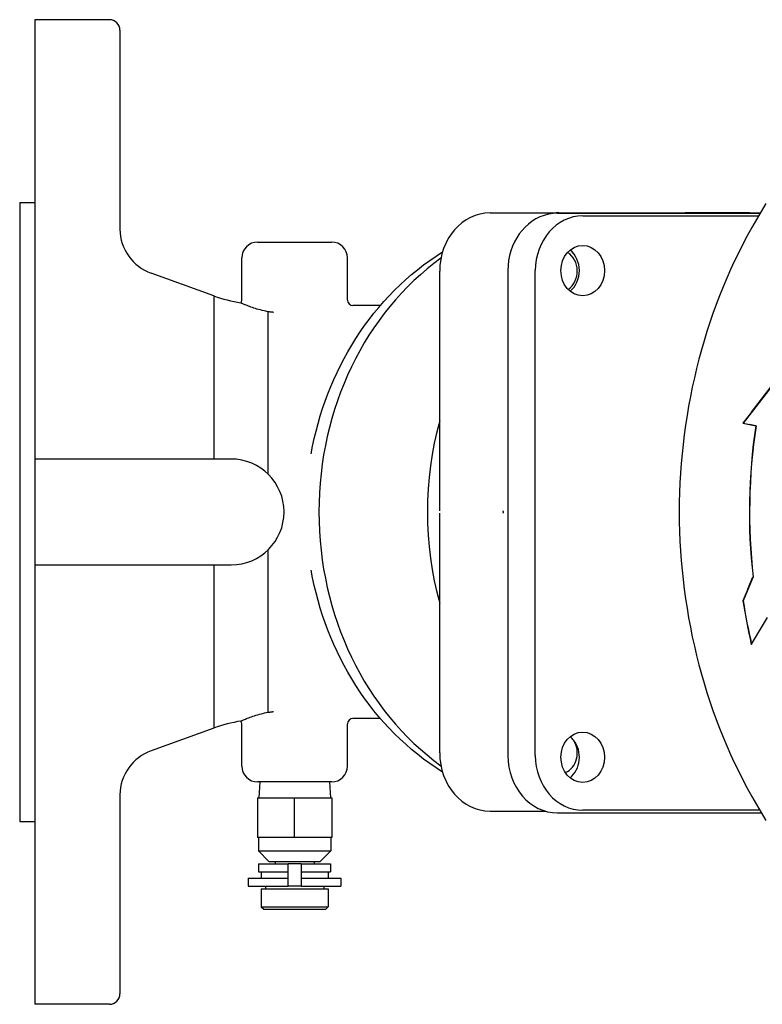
# Model space of a CAD drawing. Header units: millimetres. Extents: x 1123 to 3624, y 530 to 1459.
# Tile 20 of 22: x 1125 to 1265, y 1266 to 1452. Entities that reach past the tile are written whole.
import ezdxf

# ---------------------------------------------------------------- set-up
doc = ezdxf.new("R2010")
doc.units = ezdxf.units.MM
doc.layers.add('DETAIL', color=2, linetype='Continuous')

msp = doc.modelspace()

# ---------------------------------------------------------------- linework, layer by layer
at = {"layer": 'DETAIL'}
for p, q in [((1127.37, 1451.92), (1127.37, 1265.91)), ((1141.44, 1451.92), (1127.37, 1451.92)), ((1143.44, 1449.92), (1143.44, 1412.34)), ((1124.5, 1417.37), (1127.37, 1417.38)), ((1124.5, 1417.37), (1124.5, 1300.46)), ((1213.37, 1415.42), (1226.37, 1415.42)), ((1226.11, 1415.36), (1264.36, 1415.36)), ((1226.37, 1415.42), (1264.39, 1415.42)), ((1230.86, 1414.86), (1264.06, 1414.86)), ((1250.13, 1415.42), (1250.35, 1415.42)), ((1262.44, 1415.42), (1250.44, 1415.42)), ((1262.44, 1415.42), (1264.39, 1415.42)), ((1169.44, 1409.92), (1183.44, 1409.92)), ((1166.44, 1398.92), (1166.44, 1406.92)), ((1186.44, 1398.92), (1186.44, 1406.92)), ((1203.85, 1359.15), (1203.85, 1404.42)), ((1216.72, 1404.52), (1216.72, 1312.92)), ((1221.9, 1312.92), (1221.9, 1404.52)), ((1161.18, 1399.73), (1149.36, 1404.03)), ((1161.18, 1399.73), (1161.18, 1368.92)), ((1192.65, 1397.92), (1187.44, 1397.92)), ((1171.4, 1396.75), (1171.4, 1366.09)), ((1266.58, 1382.72), (1261.17, 1375.68)), ((1262.72, 1377.76), (1266.53, 1382.72)), ((1262.72, 1377.76), (1261.12, 1375.68)), ((1261.12, 1375.68), (1262.34, 1375.43)), ((1261.12, 1375.68), (1261.17, 1375.68)), ((1261.17, 1375.68), (1263.61, 1375.18)), ((1263.56, 1375.18), (1262.34, 1375.43)), ((1263.56, 1375.18), (1263.61, 1375.18)), ((1127.44, 1368.42), (1127.44, 1368.92)), ((1164.44, 1368.92), (1127.44, 1368.92)), ((1127.44, 1349.42), (1127.44, 1368.42)), ((1203.85, 1313.42), (1203.85, 1358.69)), ((1171.4, 1351.74), (1171.4, 1321.08)), ((1127.44, 1348.92), (1127.44, 1349.42)), ((1127.44, 1348.92), (1164.44, 1348.92)), ((1161.18, 1348.92), (1161.18, 1318.1)), ((1263.07, 1346.68), (1261.17, 1342.14)), ((1262.05, 1344.36), (1263.02, 1346.68)), ((1263.02, 1346.68), (1263.07, 1346.68)), ((1262.05, 1344.36), (1261.12, 1342.14)), ((1261.12, 1342.14), (1261.17, 1342.14)), ((1262.75, 1333.92), (1265.75, 1339)), ((1262.7, 1333.92), (1262.75, 1333.92)), ((1166.44, 1310.92), (1166.44, 1318.91)), ((1186.44, 1310.92), (1186.44, 1318.91)), ((1192.65, 1319.91), (1187.44, 1319.91)), ((1161.18, 1318.1), (1149.36, 1313.8)), ((1183.44, 1307.92), (1169.44, 1307.92)), ((1169.85, 1307.92), (1169.66, 1304.92)), ((1183.03, 1307.92), (1183.22, 1304.92)), ((1143.44, 1305.5), (1143.44, 1267.91)), ((1169.44, 1304.92), (1169.44, 1297.42)), ((1169.44, 1304.92), (1176.44, 1304.92)), ((1176.44, 1304.92), (1183.44, 1304.92)), ((1176.44, 1297.42), (1176.44, 1304.92)), ((1183.44, 1304.92), (1183.44, 1297.42)), ((1213.37, 1302.42), (1223.77, 1302.42)), ((1226.11, 1302.08), (1264.6, 1302.08)), ((1264.3, 1302.57), (1230.86, 1302.57)), ((1124.5, 1300.46), (1127.37, 1300.45)), ((1176.44, 1297.42), (1169.44, 1297.42)), ((1169.59, 1297.42), (1169.59, 1294.92)), ((1183.44, 1297.42), (1176.44, 1297.42)), ((1183.29, 1297.42), (1183.29, 1294.92)), ((1169.59, 1294.92), (1183.29, 1294.92)), ((1171.59, 1292.92), (1169.59, 1294.92)), ((1181.29, 1292.92), (1183.29, 1294.92)), ((1171.59, 1292.92), (1181.29, 1292.92)), ((1172.74, 1292.92), (1172.74, 1292.42)), ((1180.14, 1292.92), (1180.14, 1292.42)), ((1169.64, 1292.42), (1175.19, 1292.42)), ((1169.64, 1292.42), (1169.64, 1290.92)), ((1169.64, 1290.92), (1175.19, 1290.92)), ((1170.09, 1290.92), (1170.09, 1289.72)), ((1175.19, 1288.22), (1175.19, 1292.42)), ((1177.69, 1292.42), (1175.19, 1292.42)), ((1177.69, 1292.42), (1177.69, 1288.22)), ((1177.69, 1292.42), (1183.24, 1292.42)), ((1177.69, 1290.92), (1183.24, 1290.92)), ((1182.79, 1290.92), (1182.79, 1289.72)), ((1183.24, 1292.42), (1183.24, 1290.92)), ((1167.69, 1289.72), (1175.19, 1289.72)), ((1167.69, 1289.72), (1167.69, 1288.22)), ((1177.69, 1289.72), (1185.19, 1289.72)), ((1185.19, 1289.72), (1185.19, 1288.22)), ((1167.69, 1288.22), (1175.19, 1288.22)), ((1170.09, 1287.72), (1182.79, 1287.72)), ((1170.09, 1287.72), (1170.09, 1284.32)), ((1170.94, 1288.22), (1170.94, 1287.72)), ((1177.69, 1288.22), (1175.19, 1288.22)), ((1177.69, 1288.22), (1185.19, 1288.22)), ((1181.94, 1288.22), (1181.94, 1287.72)), ((1182.79, 1287.72), (1182.79, 1284.32)), ((1170.09, 1284.32), (1182.79, 1284.32)), ((1170.59, 1283.82), (1170.14, 1284.27)), ((1182.29, 1283.82), (1170.59, 1283.82)), ((1182.29, 1283.82), (1182.79, 1284.32)), ((1141.44, 1265.91), (1127.37, 1265.91))]:
    msp.add_line(p, q, dxfattribs=at)
at = {"layer": 'DETAIL', "flags": 128}
for points in [[(1265.48, 1417.19), (1264.56, 1415.7), (1263.66, 1414.18), (1262.79, 1412.65), (1261.94, 1411.1), (1261.12, 1409.53), (1260.32, 1407.94), (1259.55, 1406.34), (1258.8, 1404.72), (1258.09, 1403.09), (1257.39, 1401.44), (1256.73, 1399.78), (1256.09, 1398.1), (1255.47, 1396.41), (1254.89, 1394.71), (1254.33, 1392.99), (1253.8, 1391.27), (1253.29, 1389.53), (1252.82, 1387.78), (1252.37, 1386.03), (1251.95, 1384.26), (1251.56, 1382.49), (1251.2, 1380.71), (1250.86, 1378.92), (1250.56, 1377.12), (1250.28, 1375.32), (1250.03, 1373.51), (1249.82, 1371.69), (1249.63, 1369.88), (1249.47, 1368.06), (1249.33, 1366.23), (1249.23, 1364.41), (1249.16, 1362.58), (1249.11, 1360.75), (1249.1, 1358.92), (1249.11, 1357.09), (1249.16, 1355.26), (1249.23, 1353.43), (1249.33, 1351.6), (1249.46, 1349.78), (1249.62, 1347.96), (1249.81, 1346.14), (1250.03, 1344.33), (1250.28, 1342.52), (1250.56, 1340.72), (1250.86, 1338.92), (1251.2, 1337.13), (1251.56, 1335.35), (1251.95, 1333.57), (1252.37, 1331.81), (1252.82, 1330.05), (1253.29, 1328.3), (1253.8, 1326.57), (1254.33, 1324.84), (1254.89, 1323.13), (1255.47, 1321.42), (1256.08, 1319.73), (1256.72, 1318.06), (1257.39, 1316.39), (1258.08, 1314.75), (1258.8, 1313.11), (1259.55, 1311.49), (1260.32, 1309.89), (1261.12, 1308.31), (1261.94, 1306.74), (1262.79, 1305.19), (1263.66, 1303.65), (1264.56, 1302.14), (1265.48, 1300.64)], [(1179.55, 1369.89), (1179.82, 1371.34), (1180.14, 1372.78), (1180.48, 1374.22), (1180.86, 1375.65), (1181.27, 1377.06), (1181.72, 1378.47), (1182.2, 1379.86), (1182.72, 1381.24), (1183.26, 1382.61), (1183.85, 1383.96), (1184.46, 1385.3), (1185.11, 1386.61), (1185.79, 1387.92), (1186.5, 1389.2), (1187.24, 1390.46), (1188.02, 1391.71), (1188.83, 1392.93), (1189.66, 1394.13), (1190.53, 1395.3), (1191.43, 1396.46), (1192.36, 1397.58), (1193.32, 1398.68), (1194.3, 1399.76), (1195.32, 1400.8), (1196.36, 1401.82), (1197.43, 1402.81), (1198.53, 1403.77), (1199.65, 1404.69), (1200.8, 1405.59), (1201.97, 1406.44), (1203.16, 1407.27), (1204.38, 1408.06)], [(1171.4, 1396.75), (1171.03, 1396.83), (1170.68, 1396.91), (1170.32, 1396.99), (1169.98, 1397.08), (1169.64, 1397.17), (1169.32, 1397.26), (1169.02, 1397.36), (1168.73, 1397.45), (1168.45, 1397.54), (1168.18, 1397.64), (1167.93, 1397.73), (1167.7, 1397.81), (1167.48, 1397.9), (1167.28, 1397.98), (1167.1, 1398.05), (1166.93, 1398.12), (1166.79, 1398.18), (1166.66, 1398.24), (1166.55, 1398.29), (1166.46, 1398.33), (1166.38, 1398.36), (1166.33, 1398.38), (1166.3, 1398.4), (1166.29, 1398.4)], [(1172.44, 1396.62), (1172.43, 1396.62), (1172.42, 1396.63), (1172.41, 1396.63), (1172.4, 1396.63), (1172.38, 1396.63), (1172.36, 1396.63), (1172.33, 1396.64), (1172.31, 1396.64), (1172.28, 1396.64), (1172.25, 1396.65), (1172.22, 1396.65), (1172.18, 1396.66), (1172.14, 1396.66), (1172.09, 1396.67), (1172.04, 1396.67), (1171.98, 1396.68), (1171.92, 1396.69), (1171.86, 1396.7), (1171.79, 1396.7), (1171.72, 1396.71), (1171.65, 1396.72), (1171.57, 1396.73), (1171.49, 1396.74), (1171.4, 1396.75)], [(1215.85, 1358.68), (1215.85, 1358.69), (1215.86, 1358.71), (1215.86, 1358.73), (1215.86, 1358.75), (1215.86, 1358.77), (1215.86, 1358.79), (1215.87, 1358.81), (1215.87, 1358.83), (1215.87, 1358.86), (1215.87, 1358.88), (1215.87, 1358.9), (1215.87, 1358.92), (1215.87, 1358.94), (1215.87, 1358.96), (1215.87, 1358.98), (1215.87, 1359), (1215.87, 1359.02), (1215.86, 1359.04), (1215.86, 1359.07), (1215.86, 1359.09), (1215.86, 1359.11), (1215.86, 1359.12), (1215.85, 1359.14), (1215.85, 1359.16)], [(1204.38, 1309.78), (1203.16, 1310.57), (1201.97, 1311.39), (1200.8, 1312.25), (1199.65, 1313.14), (1198.53, 1314.07), (1197.43, 1315.03), (1196.36, 1316.01), (1195.32, 1317.03), (1194.3, 1318.08), (1193.32, 1319.15), (1192.36, 1320.25), (1191.43, 1321.38), (1190.53, 1322.53), (1189.66, 1323.71), (1188.83, 1324.91), (1188.02, 1326.13), (1187.24, 1327.37), (1186.5, 1328.64), (1185.79, 1329.92), (1185.11, 1331.22), (1184.46, 1332.54), (1183.85, 1333.88), (1183.26, 1335.23), (1182.72, 1336.59), (1182.2, 1337.97), (1181.72, 1339.37), (1181.27, 1340.77), (1180.86, 1342.19), (1180.48, 1343.62), (1180.14, 1345.05), (1179.82, 1346.5), (1179.55, 1347.95)], [(1166.29, 1319.44), (1166.3, 1319.44), (1166.34, 1319.46), (1166.39, 1319.48), (1166.46, 1319.51), (1166.56, 1319.55), (1166.68, 1319.61), (1166.81, 1319.66), (1166.97, 1319.73), (1167.14, 1319.8), (1167.33, 1319.88), (1167.54, 1319.96), (1167.77, 1320.05), (1168.01, 1320.14), (1168.27, 1320.23), (1168.55, 1320.33), (1168.84, 1320.42), (1169.14, 1320.52), (1169.46, 1320.61), (1169.8, 1320.71), (1170.13, 1320.8), (1170.45, 1320.87), (1170.77, 1320.95), (1171.08, 1321.01), (1171.4, 1321.08)], [(1171.4, 1321.08), (1171.47, 1321.09), (1171.53, 1321.1), (1171.58, 1321.11), (1171.64, 1321.11), (1171.7, 1321.12), (1171.75, 1321.13), (1171.8, 1321.13), (1171.85, 1321.14), (1171.9, 1321.15), (1171.95, 1321.15), (1172, 1321.16), (1172.04, 1321.16), (1172.08, 1321.17), (1172.12, 1321.17), (1172.16, 1321.18), (1172.2, 1321.18), (1172.23, 1321.19), (1172.27, 1321.19), (1172.31, 1321.2), (1172.34, 1321.2), (1172.37, 1321.2), (1172.4, 1321.21), (1172.42, 1321.21), (1172.44, 1321.21)], [(1170.09, 1284.32), (1170.09, 1284.32), (1170.1, 1284.31), (1170.1, 1284.31), (1170.1, 1284.31), (1170.1, 1284.31), (1170.11, 1284.3), (1170.11, 1284.3), (1170.11, 1284.3), (1170.11, 1284.29), (1170.12, 1284.29), (1170.12, 1284.29), (1170.12, 1284.29), (1170.12, 1284.29), (1170.13, 1284.28), (1170.13, 1284.28), (1170.13, 1284.28), (1170.13, 1284.28), (1170.13, 1284.28), (1170.13, 1284.27), (1170.14, 1284.27), (1170.14, 1284.27), (1170.14, 1284.27), (1170.14, 1284.27), (1170.14, 1284.27)]]:
    msp.add_lwpolyline(points, dxfattribs=at)
at = {"layer": 'DETAIL'}
for centre, radius, start, end in [((1141.43, 1449.91), 2.01, 0.2531, 89.7477), ((1152.33, 1412.41), 8.89, 180.4816, 250.5), ((1169.44, 1406.92), 3, 90, 180), ((1183.44, 1406.92), 3, 0, 90), ((1171.81, 1430.04), 32.11, 250.6623, 260.099), ((1165.44, 1398.92), 1, 328.4614, 0), ((1187.44, 1398.92), 1, 180, 270), ((1164.44, 1358.92), 10, 270, 90), ((1171.81, 1287.8), 32.11, 99.901, 109.3377), ((1165.44, 1318.91), 1, 0, 31.5386), ((1187.44, 1318.91), 1, 90, 180), ((1152.33, 1305.42), 8.89, 109.5, 179.5184), ((1169.44, 1310.92), 3, 180, 270), ((1183.44, 1310.92), 3, 270, 0), ((1141.43, 1267.92), 2.01, 270.2523, 359.7469)]:
    msp.add_arc(centre, radius, start, end, dxfattribs=at)
for centre, major_axis, start_param, end_param in [((1213.37, 1404.42), (0, 11), 0, 1.570796), ((1226.11, 1404.52), (0, 10.84), 0.18586, 1.570796), ((1230.86, 1404.52), (0, 10.34), 0, 1.570796), ((1226.37, 1404.42), (0, 11), 0, 0.210981), ((1226.11, 1404.52), (0, 10.84), 0, 0.18586), ((1250.44, 1358.92), (0, 56.5), 6.283183, 6.287661), ((1262.44, 1358.92), (0, 56.5), 0.000024, 0.004347), ((1226.11, 1404.52), (0, 4.75), 3.757072, 5.667706), ((1229.92, 1358.92), (0, 56.46), 0.556896, 2.584696), ((1226.37, 1404.42), (0, -4), 0.531437, 2.648743), ((1250.44, 1358.92), (0, 56.5), 1.26055, 1.881043), ((1343.49, 1358.91), (0, 93.71), 1.396263, 1.701696), ((1343.54, 1358.91), (0, -93.71), 4.537856, 4.843289), ((1343.49, 1358.91), (0, -96.57), 4.886922, 4.974188), ((1343.54, 1358.91), (0, -96.57), 4.886922, 4.974188), ((1226.37, 1313.42), (0, -4), 0.366009, 2.193676), ((1226.11, 1312.59), (0, -4.75), 2.297893, 2.526113), ((1226.11, 1312.59), (0, 4.75), 3.757072, 5.439485), ((1213.37, 1313.42), (0, -11), 4.712389, 6.283185), ((1226.11, 1312.92), (0, -10.84), 4.712389, 6.283185), ((1230.86, 1312.92), (0, -10.34), 4.712389, 6.283185)]:
    msp.add_ellipse(centre, major_axis=major_axis, ratio=0.866025, start_param=start_param, end_param=end_param, dxfattribs=at)
for centre in [(1230.86, 1404.52), (1230.86, 1312.59)]:
    msp.add_ellipse(centre, major_axis=(0, -4.75), ratio=0.866025, dxfattribs=at)

doc.saveas('drawing.dxf')
